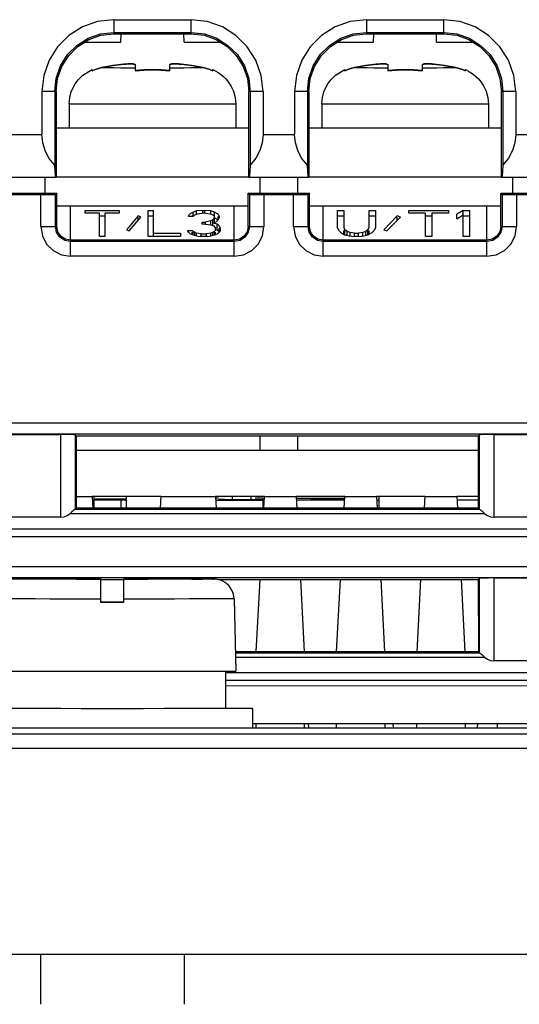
# Model space of a CAD drawing. Extents: x 0 to 420, y 0 to 297.
# Tile 3 of 27: x 197.52 to 206.22, y 32.06 to 49.19. Entities that reach past the tile are written whole.
import ezdxf

# ---------------------------------------------------------------- set-up
doc = ezdxf.new("R2010")
doc.units = 0
doc.header["$LTSCALE"] = 23.1
doc.layers.get('0').update_dxf_attribs({"linetype": 'CONTINUOUS'})

msp = doc.modelspace()

# ---------------------------------------------------------------- linework, layer by layer
at = {"color": 7, "linetype": 'CONTINUOUS'}
for p, q in [((199.158, 49.192), (199.158, 48.945)), ((199.158, 49.192), (200.508, 49.192)), ((200.508, 48.945), (200.508, 49.192)), ((203.558, 49.192), (204.908, 49.192)), ((203.558, 49.192), (203.558, 48.945)), ((204.908, 48.945), (204.908, 49.192)), ((199.157, 48.945), (200.508, 48.945)), ((199.158, 48.969), (200.508, 48.969)), ((199.283, 48.802), (199.285, 48.945)), ((200.382, 48.802), (200.38, 48.945)), ((203.557, 48.945), (204.908, 48.945)), ((203.558, 48.969), (204.908, 48.969)), ((203.683, 48.802), (203.685, 48.945)), ((204.782, 48.802), (204.78, 48.945)), ((198.652, 48.802), (199.283, 48.802)), ((200.382, 48.802), (201.013, 48.802)), ((203.052, 48.802), (203.683, 48.802)), ((204.782, 48.802), (205.413, 48.802)), ((198.835, 48.326), (198.783, 48.303)), ((199.233, 48.405), (199.233, 48.407)), ((199.533, 48.405), (199.533, 48.301)), ((200.133, 48.301), (200.133, 48.405)), ((203.235, 48.326), (203.183, 48.303)), ((203.633, 48.405), (203.633, 48.407)), ((203.933, 48.405), (203.933, 48.301)), ((204.533, 48.301), (204.533, 48.405)), ((198.62, 48.225), (198.783, 48.322)), ((198.783, 48.322), (198.783, 48.302)), ((200.883, 48.302), (200.883, 48.322)), ((203.02, 48.225), (203.183, 48.322)), ((203.183, 48.322), (203.183, 48.302)), ((205.283, 48.302), (205.283, 48.322)), ((197.908, 47.942), (197.908, 47.193)), ((198.13, 47.942), (197.908, 47.942)), ((198.155, 47.943), (198.13, 47.942)), ((198.13, 47.942), (198.13, 46.661)), ((198.155, 47.943), (198.154, 46.445)), ((201.535, 47.942), (201.51, 47.943)), ((201.511, 46.445), (201.51, 47.943)), ((201.758, 47.942), (201.535, 47.942)), ((201.535, 47.942), (201.535, 46.661)), ((201.758, 47.942), (201.758, 47.193)), ((202.53, 47.942), (202.308, 47.942)), ((202.308, 47.942), (202.308, 47.193)), ((202.555, 47.943), (202.53, 47.942)), ((202.53, 47.942), (202.53, 46.661)), ((202.555, 47.943), (202.554, 46.445)), ((205.935, 47.942), (205.91, 47.943)), ((205.911, 46.445), (205.91, 47.943)), ((206.158, 47.942), (205.935, 47.942)), ((205.935, 47.942), (205.935, 46.661)), ((206.158, 47.942), (206.158, 47.193)), ((198.383, 47.722), (198.383, 47.306)), ((201.283, 47.722), (201.283, 47.306)), ((202.783, 47.722), (202.783, 47.306)), ((205.683, 47.722), (205.683, 47.306)), ((198.158, 47.31), (198.383, 47.31)), ((198.158, 46.453), (198.158, 47.31)), ((201.508, 47.303), (198.158, 47.303)), ((201.283, 47.31), (201.508, 47.31)), ((201.508, 47.31), (201.508, 46.453)), ((202.558, 47.31), (202.783, 47.31)), ((202.558, 46.453), (202.558, 47.31)), ((205.908, 47.303), (202.558, 47.303)), ((205.683, 47.31), (205.908, 47.31)), ((205.908, 47.31), (205.908, 46.453)), ((197.358, 47.193), (197.908, 47.193)), ((201.758, 47.193), (202.308, 47.193)), ((206.158, 47.193), (206.708, 47.193)), ((198.153, 46.445), (197.112, 46.445)), ((197.787, 46.443), (197.468, 46.443)), ((198.154, 46.445), (197.787, 46.445)), ((197.787, 46.445), (197.787, 46.443)), ((197.958, 46.445), (197.958, 46.171)), ((198.154, 46.445), (198.153, 46.445)), ((201.511, 46.452), (198.154, 46.452)), ((201.868, 46.445), (201.511, 46.445)), ((201.511, 46.445), (201.512, 46.445)), ((202.553, 46.445), (201.512, 46.445)), ((201.708, 46.171), (201.708, 46.445)), ((201.868, 46.444), (201.868, 46.444)), ((202.187, 46.443), (201.868, 46.443)), ((202.554, 46.445), (202.187, 46.445)), ((202.187, 46.445), (202.187, 46.443)), ((202.358, 46.445), (202.358, 46.171)), ((202.554, 46.445), (202.553, 46.445)), ((205.911, 46.452), (202.554, 46.452)), ((206.268, 46.445), (205.911, 46.445)), ((205.911, 46.445), (205.912, 46.445)), ((206.953, 46.445), (205.912, 46.445)), ((206.108, 46.171), (206.108, 46.445)), ((197.099, 46.171), (198.166, 46.171)), ((197.89, 46.142), (197.375, 46.142)), ((198.144, 46.146), (197.89, 46.142)), ((197.89, 45.592), (197.89, 46.142)), ((198.166, 46.171), (198.144, 46.146)), ((198.144, 45.592), (198.144, 46.146)), ((198.166, 45.595), (198.166, 46.171)), ((201.499, 46.171), (202.566, 46.171)), ((201.499, 46.171), (201.521, 46.146)), ((201.499, 45.595), (201.499, 46.171)), ((201.775, 46.142), (201.521, 46.146)), ((201.521, 46.146), (201.521, 45.592)), ((202.29, 46.142), (201.775, 46.142)), ((201.775, 46.142), (201.775, 45.592)), ((202.544, 46.146), (202.29, 46.142)), ((202.29, 45.592), (202.29, 46.142)), ((202.566, 46.171), (202.544, 46.146)), ((202.544, 45.592), (202.544, 46.146)), ((202.566, 45.595), (202.566, 46.171)), ((205.899, 46.171), (206.966, 46.171)), ((205.899, 46.171), (205.921, 46.146)), ((205.899, 45.595), (205.899, 46.171)), ((206.175, 46.142), (205.921, 46.146)), ((205.921, 46.146), (205.921, 45.592)), ((206.69, 46.142), (206.175, 46.142)), ((206.175, 46.142), (206.175, 45.592)), ((198.166, 45.95), (198.408, 45.95)), ((201.258, 45.949), (198.408, 45.949)), ((198.408, 45.074), (198.408, 45.949)), ((201.258, 45.95), (201.499, 45.95)), ((201.258, 45.074), (201.258, 45.949)), ((202.566, 45.95), (202.808, 45.95)), ((205.658, 45.949), (202.808, 45.949)), ((202.808, 45.074), (202.808, 45.949)), ((205.658, 45.95), (205.899, 45.95)), ((205.658, 45.074), (205.658, 45.949)), ((198.658, 45.873), (199.253, 45.873)), ((198.658, 45.825), (198.658, 45.873)), ((198.908, 45.825), (198.658, 45.825)), ((198.908, 45.419), (198.908, 45.825)), ((198.908, 45.777), (199.002, 45.777)), ((199.253, 45.825), (199.002, 45.825)), ((199.002, 45.825), (199.002, 45.419)), ((199.253, 45.873), (199.253, 45.825)), ((199.582, 45.777), (199.379, 45.535)), ((199.426, 45.516), (199.629, 45.757)), ((199.629, 45.757), (199.582, 45.777)), ((199.582, 45.702), (199.582, 45.757)), ((199.755, 45.873), (199.849, 45.873)), ((199.755, 45.419), (199.755, 45.873)), ((199.755, 45.777), (199.849, 45.777)), ((199.849, 45.419), (199.849, 45.873)), ((200.46, 45.767), (200.476, 45.806)), ((200.539, 45.767), (200.46, 45.767)), ((200.539, 45.844), (200.476, 45.806)), ((200.601, 45.864), (200.539, 45.844)), ((200.539, 45.767), (200.539, 45.844)), ((200.539, 45.767), (200.57, 45.796)), ((200.57, 45.796), (200.617, 45.815)), ((200.711, 45.873), (200.601, 45.864)), ((200.601, 45.815), (200.601, 45.864)), ((200.617, 45.815), (200.696, 45.825)), ((200.758, 45.825), (200.696, 45.825)), ((200.711, 45.873), (200.743, 45.873)), ((200.711, 45.825), (200.711, 45.873)), ((200.852, 45.864), (200.743, 45.873)), ((200.743, 45.825), (200.743, 45.873)), ((200.758, 45.825), (200.837, 45.815)), ((200.837, 45.815), (200.884, 45.796)), ((200.915, 45.844), (200.852, 45.864)), ((200.852, 45.815), (200.852, 45.864)), ((200.884, 45.796), (200.915, 45.767)), ((200.978, 45.806), (200.915, 45.844)), ((200.915, 45.665), (200.915, 45.844)), ((200.978, 45.806), (200.993, 45.767)), ((200.978, 45.709), (200.978, 45.767)), ((200.993, 45.767), (200.993, 45.748)), ((203.058, 45.873), (203.167, 45.873)), ((203.058, 45.574), (203.058, 45.873)), ((203.058, 45.777), (203.167, 45.777)), ((203.167, 45.873), (203.167, 45.574)), ((203.604, 45.873), (203.714, 45.873)), ((203.604, 45.574), (203.604, 45.873)), ((203.604, 45.777), (203.714, 45.777)), ((203.714, 45.873), (203.714, 45.574)), ((204.097, 45.777), (203.86, 45.535)), ((203.914, 45.516), (204.151, 45.757)), ((204.151, 45.757), (204.097, 45.777)), ((204.097, 45.702), (204.097, 45.757)), ((204.297, 45.873), (204.99, 45.873)), ((204.297, 45.825), (204.297, 45.873)), ((204.589, 45.825), (204.297, 45.825)), ((204.589, 45.419), (204.589, 45.825)), ((204.589, 45.777), (204.698, 45.777)), ((204.99, 45.825), (204.698, 45.825)), ((204.698, 45.825), (204.698, 45.419)), ((204.99, 45.873), (204.99, 45.825)), ((205.245, 45.873), (205.136, 45.806)), ((205.136, 45.728), (205.136, 45.806)), ((205.136, 45.728), (205.245, 45.796)), ((205.245, 45.873), (205.354, 45.873)), ((205.245, 45.419), (205.245, 45.873)), ((205.245, 45.777), (205.354, 45.777)), ((205.354, 45.873), (205.354, 45.419)), ((197.89, 45.592), (198.144, 45.592)), ((198.144, 45.592), (198.166, 45.595)), ((200.696, 45.67), (200.758, 45.67)), ((200.696, 45.632), (200.696, 45.67)), ((200.758, 45.632), (200.696, 45.632)), ((200.852, 45.69), (200.758, 45.67)), ((200.758, 45.632), (200.758, 45.67)), ((200.758, 45.632), (200.852, 45.622)), ((200.884, 45.709), (200.852, 45.69)), ((200.852, 45.622), (200.852, 45.69)), ((200.852, 45.622), (200.899, 45.603)), ((200.915, 45.748), (200.884, 45.709)), ((200.884, 45.603), (200.884, 45.709)), ((200.884, 45.651), (200.946, 45.68)), ((200.962, 45.632), (200.884, 45.651)), ((200.899, 45.603), (200.931, 45.564)), ((200.915, 45.748), (200.968, 45.715)), ((200.946, 45.68), (200.978, 45.709)), ((200.993, 45.603), (200.962, 45.632)), ((200.962, 45.535), (200.962, 45.632)), ((200.993, 45.748), (200.978, 45.709)), ((200.993, 45.603), (201.009, 45.564)), ((201.499, 45.595), (201.521, 45.592)), ((201.521, 45.592), (201.775, 45.592)), ((202.29, 45.592), (202.544, 45.592)), ((202.544, 45.592), (202.566, 45.595)), ((205.899, 45.595), (205.921, 45.592)), ((205.921, 45.592), (206.175, 45.592)), ((199.002, 45.419), (198.908, 45.419)), ((199.379, 45.535), (199.426, 45.516)), ((200.319, 45.419), (199.755, 45.419)), ((199.849, 45.477), (200.319, 45.477)), ((200.319, 45.477), (200.319, 45.419)), ((200.445, 45.525), (200.523, 45.525)), ((200.46, 45.496), (200.445, 45.525)), ((200.46, 45.496), (200.492, 45.467)), ((200.492, 45.467), (200.539, 45.448)), ((200.523, 45.525), (200.539, 45.506)), ((200.523, 45.448), (200.523, 45.496)), ((200.57, 45.487), (200.539, 45.506)), ((200.539, 45.448), (200.539, 45.506)), ((200.539, 45.448), (200.601, 45.429)), ((200.601, 45.477), (200.57, 45.487)), ((200.57, 45.448), (200.57, 45.487)), ((200.68, 45.467), (200.601, 45.477)), ((200.601, 45.429), (200.601, 45.477)), ((200.601, 45.429), (200.664, 45.419)), ((200.79, 45.419), (200.664, 45.419)), ((200.68, 45.467), (200.774, 45.467)), ((200.68, 45.429), (200.68, 45.467)), ((200.852, 45.477), (200.774, 45.467)), ((200.774, 45.419), (200.774, 45.467)), ((200.79, 45.419), (200.852, 45.429)), ((200.884, 45.487), (200.852, 45.477)), ((200.852, 45.419), (200.852, 45.477)), ((200.852, 45.429), (200.915, 45.448)), ((200.915, 45.506), (200.884, 45.487)), ((200.884, 45.448), (200.884, 45.487)), ((200.915, 45.506), (200.931, 45.525)), ((200.915, 45.448), (200.915, 45.506)), ((200.915, 45.448), (200.962, 45.467)), ((200.931, 45.525), (200.931, 45.564)), ((200.931, 45.448), (200.931, 45.496)), ((200.938, 45.541), (200.962, 45.535)), ((200.962, 45.535), (200.993, 45.506)), ((200.962, 45.467), (200.993, 45.496)), ((200.993, 45.506), (200.993, 45.564)), ((201.009, 45.525), (200.993, 45.496)), ((201.009, 45.564), (201.009, 45.525)), ((203.076, 45.525), (203.058, 45.574)), ((203.076, 45.525), (203.112, 45.487)), ((203.112, 45.487), (203.185, 45.448)), ((203.167, 45.574), (203.185, 45.535)), ((203.167, 45.477), (203.167, 45.525)), ((203.167, 45.477), (203.179, 45.451)), ((203.222, 45.506), (203.185, 45.535)), ((203.185, 45.438), (203.185, 45.535)), ((203.185, 45.448), (203.258, 45.429)), ((203.276, 45.487), (203.222, 45.506)), ((203.222, 45.448), (203.222, 45.506)), ((203.258, 45.429), (203.349, 45.419)), ((203.349, 45.477), (203.276, 45.487)), ((203.276, 45.429), (203.276, 45.487)), ((203.349, 45.477), (203.422, 45.477)), ((203.349, 45.429), (203.349, 45.477)), ((203.422, 45.419), (203.349, 45.419)), ((203.495, 45.487), (203.422, 45.477)), ((203.422, 45.419), (203.422, 45.477)), ((203.422, 45.419), (203.513, 45.429)), ((203.55, 45.506), (203.495, 45.487)), ((203.495, 45.419), (203.495, 45.487)), ((203.513, 45.429), (203.586, 45.448)), ((203.586, 45.535), (203.55, 45.506)), ((203.55, 45.448), (203.55, 45.506)), ((203.586, 45.535), (203.604, 45.574)), ((203.586, 45.438), (203.586, 45.535)), ((203.586, 45.448), (203.659, 45.487)), ((203.592, 45.451), (203.604, 45.477)), ((203.604, 45.477), (203.604, 45.525)), ((203.659, 45.487), (203.696, 45.525)), ((203.714, 45.574), (203.696, 45.525)), ((203.86, 45.535), (203.914, 45.516)), ((204.698, 45.419), (204.589, 45.419)), ((205.354, 45.419), (205.245, 45.419)), ((201.258, 45.354), (198.408, 45.354)), ((201.258, 45.329), (198.408, 45.329)), ((205.658, 45.354), (202.808, 45.354)), ((205.658, 45.329), (202.808, 45.329)), ((201.258, 45.074), (198.408, 45.074)), ((205.658, 45.074), (202.808, 45.074)), ((187.653, 42.177), (216.362, 42.177)), ((215.625, 41.977), (188.39, 41.977)), ((196.28, 41.975), (198.235, 41.975)), ((198.235, 40.535), (198.235, 41.975)), ((198.485, 41.965), (198.504, 41.947)), ((198.485, 41.965), (198.485, 40.671)), ((198.504, 41.947), (198.503, 40.689)), ((198.504, 41.947), (205.511, 41.947)), ((201.708, 41.695), (201.708, 41.947)), ((202.358, 41.947), (202.358, 41.695)), ((205.53, 41.965), (205.511, 41.947)), ((205.512, 40.689), (205.511, 41.947)), ((205.53, 40.67), (205.53, 41.965)), ((205.78, 41.975), (207.735, 41.975)), ((205.78, 41.975), (205.78, 40.535)), ((205.511, 41.695), (198.504, 41.695)), ((198.504, 40.894), (198.783, 40.894)), ((199.982, 40.895), (198.783, 40.895)), ((198.783, 40.894), (198.794, 40.689)), ((198.818, 40.689), (198.818, 40.895)), ((198.818, 40.853), (199.383, 40.853)), ((199.283, 40.83), (198.818, 40.83)), ((199.383, 40.828), (199.283, 40.828)), ((199.283, 40.828), (199.283, 40.689)), ((199.383, 40.689), (199.383, 40.895)), ((199.971, 40.689), (199.982, 40.894)), ((199.982, 40.894), (200.933, 40.894)), ((201.782, 40.895), (200.933, 40.895)), ((200.933, 40.894), (200.944, 40.689)), ((200.983, 40.865), (200.933, 40.865)), ((201.014, 40.843), (200.983, 40.842)), ((201.1, 40.843), (201.014, 40.843)), ((201.098, 40.842), (201.228, 40.842)), ((201.223, 40.895), (201.223, 40.842)), ((201.228, 40.842), (201.383, 40.841)), ((201.383, 40.841), (201.536, 40.842)), ((201.536, 40.842), (201.665, 40.842)), ((201.543, 40.895), (201.543, 40.842)), ((201.723, 40.866), (201.623, 40.866)), ((201.665, 40.842), (201.751, 40.842)), ((201.758, 40.867), (201.723, 40.866)), ((201.779, 40.842), (201.753, 40.843)), ((201.782, 40.828), (201.758, 40.828)), ((201.758, 40.689), (201.758, 40.824)), ((201.771, 40.689), (201.782, 40.894)), ((201.782, 40.894), (202.333, 40.894)), ((203.182, 40.895), (202.333, 40.895)), ((202.333, 40.894), (202.344, 40.689)), ((202.333, 40.863), (203.182, 40.863)), ((203.182, 40.828), (202.333, 40.828)), ((202.583, 40.841), (203.182, 40.841)), ((202.583, 40.833), (202.583, 40.841)), ((203.171, 40.689), (203.182, 40.894)), ((203.182, 40.894), (203.733, 40.894)), ((204.582, 40.895), (203.733, 40.895)), ((203.733, 40.894), (203.744, 40.689)), ((203.783, 40.828), (203.733, 40.828)), ((203.783, 40.689), (203.783, 40.895)), ((204.571, 40.689), (204.582, 40.894)), ((204.582, 40.894), (205.133, 40.894)), ((205.512, 40.895), (205.133, 40.895)), ((205.133, 40.894), (205.144, 40.689)), ((205.512, 40.828), (205.133, 40.828)), ((198.485, 40.672), (198.458, 40.649)), ((198.485, 40.67), (198.503, 40.689)), ((198.485, 40.67), (205.531, 40.67)), ((205.512, 40.689), (198.503, 40.689)), ((205.512, 40.689), (205.53, 40.67)), ((198.235, 40.535), (196.28, 40.535)), ((205.623, 40.592), (198.392, 40.592)), ((207.735, 40.535), (205.78, 40.535)), ((188.058, 40.331), (215.957, 40.331)), ((216.362, 40.193), (187.653, 40.193)), ((187.653, 39.677), (216.362, 39.677)), ((215.625, 39.477), (188.39, 39.477)), ((196.28, 39.475), (198.235, 39.475)), ((197.578, 39.457), (197.453, 39.456)), ((197.764, 39.457), (197.566, 39.457)), ((197.963, 39.458), (197.724, 39.457)), ((198.258, 39.458), (197.921, 39.458)), ((198.508, 39.459), (198.123, 39.458)), ((198.235, 39.458), (198.235, 39.475)), ((198.933, 39.459), (198.408, 39.458)), ((198.485, 39.465), (198.492, 39.458)), ((198.508, 39.456), (198.933, 39.456)), ((198.508, 39.455), (198.508, 39.456)), ((198.933, 39.455), (198.508, 39.455)), ((198.665, 39.459), (198.933, 39.459)), ((198.933, 39.459), (198.933, 39.456)), ((198.933, 39.051), (198.933, 39.455)), ((198.933, 39.449), (199.333, 39.449)), ((199.333, 39.459), (199.86, 39.458)), ((199.333, 39.456), (199.333, 39.459)), ((199.333, 39.456), (199.758, 39.456)), ((199.758, 39.455), (199.333, 39.455)), ((199.333, 39.051), (199.333, 39.455)), ((199.758, 39.456), (199.758, 39.455)), ((199.82, 39.458), (200.146, 39.458)), ((200.426, 39.458), (200.018, 39.458)), ((200.346, 39.458), (200.542, 39.457)), ((200.517, 39.457), (200.699, 39.457)), ((200.843, 39.456), (200.699, 39.457)), ((200.888, 39.456), (200.812, 39.456)), ((200.881, 39.456), (200.904, 39.455)), ((200.972, 39.449), (205.513, 39.449)), ((201.009, 39.449), (201.009, 39.439)), ((201.64, 38.187), (201.706, 39.449)), ((202.409, 39.449), (202.475, 38.187)), ((203.04, 38.187), (203.106, 39.449)), ((203.809, 39.449), (203.875, 38.187)), ((204.44, 38.187), (204.506, 39.449)), ((205.209, 39.449), (205.275, 38.187)), ((205.53, 39.465), (205.513, 39.449)), ((205.514, 38.187), (205.513, 39.449)), ((205.53, 38.171), (205.53, 39.465)), ((205.78, 39.475), (207.735, 39.475)), ((205.78, 39.475), (205.78, 38.035)), ((201.254, 39.113), (201.283, 37.855)), ((198.933, 39.059), (199.333, 39.059)), ((199.333, 39.051), (198.933, 39.051)), ((205.514, 38.187), (201.275, 38.187)), ((201.275, 38.17), (205.53, 38.17)), ((205.623, 38.092), (201.277, 38.092)), ((205.53, 38.17), (205.514, 38.187)), ((207.735, 38.035), (205.78, 38.035)), ((201.104, 37.853), (201.104, 37.205)), ((201.104, 37.831), (210.519, 37.831)), ((210.516, 37.69), (201.104, 37.69)), ((201.104, 37.6), (210.514, 37.606)), ((198.239, 37.201), (197.883, 37.201)), ((201.583, 36.865), (201.583, 37.205)), ((188.121, 36.865), (214.394, 36.865)), ((201.583, 36.942), (208.383, 36.942)), ((201.633, 36.942), (201.633, 36.865)), ((202.483, 36.865), (202.483, 36.942)), ((202.553, 36.865), (202.549, 36.942)), ((203.033, 36.942), (203.033, 36.865)), ((203.883, 36.865), (203.883, 36.942)), ((204.021, 36.942), (204.025, 36.865)), ((204.433, 36.942), (204.433, 36.865)), ((205.283, 36.865), (205.283, 36.942)), ((205.494, 36.942), (205.49, 36.865)), ((205.833, 36.942), (205.833, 36.865)), ((215.058, 36.757), (187.458, 36.757)), ((215.058, 36.508), (187.458, 36.508)), ((187.458, 32.929), (215.058, 32.929)), ((197.883, 32.929), (197.883, 32.055)), ((200.383, 32.929), (200.383, 32.055))]:
    msp.add_line(p, q, dxfattribs=at)
for points in [[(199.158, 49.192), (198.878, 49.16), (198.614, 49.067), (198.378, 48.919), (198.181, 48.721), (198.032, 48.485), (197.939, 48.221), (197.908, 47.942)], [(201.758, 47.942), (201.726, 48.221), (201.633, 48.485), (201.484, 48.721), (201.287, 48.919), (201.051, 49.067), (200.787, 49.16), (200.508, 49.192)], [(203.558, 49.192), (203.278, 49.16), (203.014, 49.067), (202.778, 48.919), (202.581, 48.721), (202.432, 48.485), (202.339, 48.221), (202.308, 47.942)], [(206.158, 47.942), (206.126, 48.221), (206.033, 48.485), (205.884, 48.721), (205.687, 48.919), (205.451, 49.067), (205.187, 49.16), (204.908, 49.192)], [(198.13, 47.942), (198.156, 48.171), (198.232, 48.388), (198.354, 48.583), (198.517, 48.745), (198.712, 48.868), (198.929, 48.944), (199.158, 48.969)], [(198.154, 47.94), (198.18, 48.167), (198.255, 48.379), (198.374, 48.568), (198.532, 48.726), (198.722, 48.846), (198.933, 48.92), (199.157, 48.945)], [(200.508, 48.969), (200.736, 48.944), (200.953, 48.868), (201.148, 48.745), (201.311, 48.583), (201.433, 48.388), (201.509, 48.171), (201.535, 47.942)], [(200.508, 48.945), (200.732, 48.92), (200.943, 48.846), (201.133, 48.726), (201.291, 48.568), (201.41, 48.379), (201.485, 48.167), (201.511, 47.94)], [(202.53, 47.942), (202.556, 48.171), (202.632, 48.388), (202.754, 48.583), (202.917, 48.745), (203.112, 48.868), (203.329, 48.944), (203.558, 48.969)], [(202.554, 47.94), (202.58, 48.167), (202.655, 48.379), (202.774, 48.568), (202.932, 48.726), (203.122, 48.846), (203.333, 48.92), (203.557, 48.945)], [(204.908, 48.969), (205.136, 48.944), (205.353, 48.868), (205.548, 48.745), (205.711, 48.583), (205.833, 48.388), (205.909, 48.171), (205.935, 47.942)], [(204.908, 48.945), (205.132, 48.92), (205.343, 48.846), (205.533, 48.726), (205.691, 48.568), (205.81, 48.379), (205.885, 48.167), (205.911, 47.94)], [(198.783, 48.302), (198.835, 48.325), (198.89, 48.343), (198.947, 48.357)], [(198.947, 48.359), (198.89, 48.345), (198.835, 48.326)], [(199.233, 48.407), (199.144, 48.394), (199.049, 48.378), (198.947, 48.359)], [(198.947, 48.357), (199.049, 48.377), (199.144, 48.392), (199.233, 48.405)], [(198.947, 48.357), (199.003, 48.357), (199.078, 48.357), (199.171, 48.357), (199.28, 48.356), (199.401, 48.356), (199.533, 48.356)], [(199.517, 48.418), (199.499, 48.421), (199.474, 48.423), (199.442, 48.423), (199.406, 48.423), (199.368, 48.42), (199.328, 48.417), (199.283, 48.413), (199.233, 48.407)], [(199.233, 48.405), (199.285, 48.412), (199.331, 48.416), (199.372, 48.419), (199.411, 48.421), (199.447, 48.422), (199.478, 48.421), (199.501, 48.419), (199.518, 48.415), (199.529, 48.411), (199.533, 48.405)], [(199.533, 48.407), (199.528, 48.413), (199.517, 48.418)], [(200.133, 48.405), (200.137, 48.411), (200.149, 48.416), (200.166, 48.419), (200.191, 48.421), (200.223, 48.422), (200.259, 48.421), (200.297, 48.419), (200.337, 48.416), (200.382, 48.411), (200.433, 48.405)], [(200.147, 48.417), (200.136, 48.413), (200.133, 48.407)], [(200.133, 48.356), (200.264, 48.356), (200.385, 48.356), (200.494, 48.357), (200.587, 48.357), (200.662, 48.357), (200.718, 48.357)], [(200.433, 48.407), (200.38, 48.413), (200.334, 48.418), (200.293, 48.421), (200.254, 48.423), (200.218, 48.423), (200.187, 48.423), (200.164, 48.421), (200.147, 48.417)], [(200.718, 48.359), (200.616, 48.378), (200.521, 48.394), (200.433, 48.407)], [(200.433, 48.405), (200.521, 48.392), (200.616, 48.377), (200.718, 48.357)], [(200.883, 48.303), (200.83, 48.326), (200.775, 48.345), (200.718, 48.359)], [(200.718, 48.357), (200.775, 48.343), (200.83, 48.325), (200.883, 48.302)], [(203.183, 48.302), (203.235, 48.325), (203.29, 48.343), (203.347, 48.357)], [(203.347, 48.359), (203.29, 48.345), (203.235, 48.326)], [(203.633, 48.407), (203.544, 48.394), (203.449, 48.378), (203.347, 48.359)], [(203.347, 48.357), (203.449, 48.377), (203.544, 48.392), (203.633, 48.405)], [(203.347, 48.357), (203.403, 48.357), (203.478, 48.357), (203.571, 48.357), (203.68, 48.356), (203.801, 48.356), (203.933, 48.356)], [(203.917, 48.418), (203.899, 48.421), (203.874, 48.423), (203.842, 48.423), (203.806, 48.423), (203.768, 48.42), (203.728, 48.417), (203.683, 48.413), (203.633, 48.407)], [(203.633, 48.405), (203.685, 48.412), (203.731, 48.416), (203.772, 48.419), (203.811, 48.421), (203.847, 48.422), (203.878, 48.421), (203.901, 48.419), (203.918, 48.415), (203.929, 48.411), (203.933, 48.405)], [(203.933, 48.407), (203.928, 48.413), (203.917, 48.418)], [(204.533, 48.405), (204.537, 48.411), (204.549, 48.416), (204.566, 48.419), (204.591, 48.421), (204.623, 48.422), (204.659, 48.421), (204.697, 48.419), (204.737, 48.416), (204.782, 48.411), (204.833, 48.405)], [(204.547, 48.417), (204.536, 48.413), (204.533, 48.407)], [(204.533, 48.356), (204.664, 48.356), (204.785, 48.356), (204.894, 48.357), (204.987, 48.357), (205.062, 48.357), (205.118, 48.357)], [(204.833, 48.407), (204.78, 48.413), (204.734, 48.418), (204.693, 48.421), (204.654, 48.423), (204.618, 48.423), (204.587, 48.423), (204.564, 48.421), (204.547, 48.417)], [(205.118, 48.359), (205.016, 48.378), (204.921, 48.394), (204.833, 48.407)], [(204.833, 48.405), (204.921, 48.392), (205.016, 48.377), (205.118, 48.357)], [(205.283, 48.303), (205.23, 48.326), (205.175, 48.345), (205.118, 48.359)], [(205.118, 48.357), (205.175, 48.343), (205.23, 48.325), (205.283, 48.302)], [(198.383, 47.722), (198.393, 47.838), (198.419, 47.935), (198.451, 48.013), (198.489, 48.078), (198.54, 48.146), (198.584, 48.193), (198.62, 48.225)], [(200.133, 48.305), (199.983, 48.32), (199.833, 48.324), (199.682, 48.32), (199.533, 48.305)], [(199.533, 48.301), (199.682, 48.315), (199.833, 48.32), (199.983, 48.315), (200.133, 48.301)], [(200.883, 48.322), (200.894, 48.317), (200.935, 48.298), (200.974, 48.275), (201.018, 48.246), (201.067, 48.205), (201.111, 48.163), (201.159, 48.103), (201.205, 48.031), (201.242, 47.947), (201.272, 47.838), (201.283, 47.722)], [(202.783, 47.722), (202.793, 47.838), (202.819, 47.935), (202.851, 48.013), (202.889, 48.078), (202.94, 48.146), (202.984, 48.193), (203.02, 48.225)], [(204.533, 48.305), (204.383, 48.32), (204.233, 48.324), (204.082, 48.32), (203.933, 48.305)], [(203.933, 48.301), (204.082, 48.315), (204.233, 48.32), (204.383, 48.315), (204.533, 48.301)], [(205.283, 48.322), (205.294, 48.317), (205.335, 48.298), (205.374, 48.275), (205.418, 48.246), (205.467, 48.205), (205.511, 48.163), (205.559, 48.103), (205.605, 48.031), (205.642, 47.947), (205.672, 47.838), (205.683, 47.722)], [(201.283, 47.722), (201.265, 47.722), (201.212, 47.721), (201.124, 47.721), (201.006, 47.72), (200.858, 47.72), (200.685, 47.72), (200.491, 47.72), (200.281, 47.719), (200.059, 47.719), (199.833, 47.719), (199.606, 47.719), (199.384, 47.719), (199.174, 47.72), (198.98, 47.72), (198.807, 47.72), (198.659, 47.72), (198.541, 47.721), (198.453, 47.721), (198.4, 47.722), (198.383, 47.722)], [(205.683, 47.722), (205.665, 47.722), (205.612, 47.721), (205.524, 47.721), (205.406, 47.72), (205.258, 47.72), (205.085, 47.72), (204.891, 47.72), (204.681, 47.719), (204.459, 47.719), (204.233, 47.719), (204.006, 47.719), (203.784, 47.719), (203.574, 47.72), (203.38, 47.72), (203.207, 47.72), (203.059, 47.72), (202.941, 47.721), (202.853, 47.721), (202.8, 47.722), (202.783, 47.722)], [(198.13, 46.661), (198.03, 46.782), (197.962, 46.913), (197.921, 47.05), (197.908, 47.193)], [(201.758, 47.193), (201.744, 47.051), (201.703, 46.914), (201.635, 46.783), (201.535, 46.661)], [(202.53, 46.661), (202.43, 46.782), (202.362, 46.913), (202.321, 47.05), (202.308, 47.193)], [(206.158, 47.193), (206.144, 47.051), (206.103, 46.914), (206.035, 46.783), (205.935, 46.661)], [(198.153, 46.445), (198.144, 46.472), (198.137, 46.546), (198.13, 46.661)], [(201.535, 46.661), (201.528, 46.546), (201.521, 46.472), (201.512, 46.445)], [(202.553, 46.445), (202.544, 46.472), (202.537, 46.546), (202.53, 46.661)], [(205.935, 46.661), (205.928, 46.546), (205.921, 46.472), (205.912, 46.445)], [(197.89, 45.592), (197.916, 45.431), (197.989, 45.287), (198.103, 45.173), (198.247, 45.1), (198.408, 45.074)], [(198.408, 45.329), (198.307, 45.349), (198.221, 45.406), (198.164, 45.491), (198.144, 45.592)], [(198.408, 45.353), (198.314, 45.372), (198.237, 45.424), (198.185, 45.502), (198.166, 45.595)], [(201.499, 45.595), (201.48, 45.502), (201.428, 45.424), (201.351, 45.372), (201.258, 45.353)], [(201.258, 45.074), (201.418, 45.1), (201.562, 45.173), (201.676, 45.287), (201.749, 45.431), (201.775, 45.592)], [(201.521, 45.592), (201.501, 45.491), (201.444, 45.406), (201.358, 45.349), (201.258, 45.329)], [(202.29, 45.592), (202.316, 45.431), (202.389, 45.287), (202.503, 45.173), (202.647, 45.1), (202.808, 45.074)], [(202.808, 45.329), (202.707, 45.349), (202.621, 45.406), (202.564, 45.491), (202.544, 45.592)], [(202.808, 45.353), (202.714, 45.372), (202.637, 45.424), (202.585, 45.502), (202.566, 45.595)], [(205.899, 45.595), (205.88, 45.502), (205.828, 45.424), (205.751, 45.372), (205.658, 45.353)], [(205.658, 45.074), (205.818, 45.1), (205.962, 45.173), (206.076, 45.287), (206.149, 45.431), (206.175, 45.592)], [(205.921, 45.592), (205.901, 45.491), (205.844, 45.406), (205.758, 45.349), (205.658, 45.329)], [(198.485, 41.965), (198.463, 41.969), (198.408, 41.972), (198.329, 41.974), (198.235, 41.975)], [(205.78, 41.975), (205.686, 41.974), (205.607, 41.972), (205.552, 41.969), (205.53, 41.965)], [(201.758, 40.824), (201.723, 40.824), (201.623, 40.823), (201.464, 40.823), (201.259, 40.822), (201.019, 40.822), (200.937, 40.822)], [(200.983, 40.842), (201.012, 40.842), (201.098, 40.842)], [(198.458, 40.649), (198.431, 40.625), (198.392, 40.592)], [(205.623, 40.592), (205.599, 40.613), (205.579, 40.63), (205.563, 40.644), (205.55, 40.655), (205.541, 40.662), (205.535, 40.667), (205.531, 40.67)], [(198.235, 40.535), (198.294, 40.541), (198.346, 40.561), (198.392, 40.592)], [(205.623, 40.592), (205.67, 40.561), (205.722, 40.541), (205.78, 40.535)], [(198.933, 39.452), (198.651, 39.452), (198.382, 39.452), (198.133, 39.452), (197.911, 39.453), (197.72, 39.453), (197.566, 39.454), (197.453, 39.454), (197.384, 39.455), (197.361, 39.455)], [(198.485, 39.465), (198.463, 39.469), (198.408, 39.472), (198.329, 39.474), (198.235, 39.475)], [(200.904, 39.455), (200.881, 39.455), (200.812, 39.454), (200.699, 39.454), (200.545, 39.453), (200.354, 39.453), (200.132, 39.452), (199.883, 39.452), (199.614, 39.452), (199.333, 39.452)], [(200.776, 39.457), (200.742, 39.457), (200.591, 39.457)], [(201.254, 39.113), (201.242, 39.196), (201.217, 39.262), (201.188, 39.31), (201.16, 39.344), (201.136, 39.368), (201.115, 39.384), (201.098, 39.397), (201.056, 39.42), (201.006, 39.44), (200.982, 39.446), (200.967, 39.449), (200.958, 39.451), (200.944, 39.453), (200.93, 39.454), (200.921, 39.455), (200.914, 39.455), (200.91, 39.455), (200.905, 39.455), (200.9, 39.456), (200.888, 39.456)], [(205.78, 39.475), (205.686, 39.474), (205.607, 39.472), (205.552, 39.469), (205.53, 39.465)], [(198.933, 39.109), (198.624, 39.109), (198.327, 39.109), (198.047, 39.109), (197.79, 39.11), (197.563, 39.11), (197.37, 39.111), (197.216, 39.111), (197.103, 39.112), (197.034, 39.112), (197.011, 39.113)], [(201.254, 39.113), (201.231, 39.112), (201.162, 39.112), (201.049, 39.111), (200.895, 39.111), (200.702, 39.11), (200.475, 39.11), (200.218, 39.109), (199.938, 39.109), (199.641, 39.109), (199.332, 39.109)], [(205.623, 38.092), (205.59, 38.12), (205.565, 38.142), (205.547, 38.157), (205.536, 38.166), (205.53, 38.173)], [(205.623, 38.092), (205.67, 38.061), (205.722, 38.041), (205.78, 38.035)], [(197.078, 37.854), (197.196, 37.853), (197.356, 37.853), (197.556, 37.852), (197.792, 37.852)], [(197.792, 37.852), (198.057, 37.851), (198.346, 37.851), (198.653, 37.851), (198.971, 37.851), (199.292, 37.851), (199.61, 37.851), (199.917, 37.851), (200.206, 37.851)], [(200.206, 37.851), (200.471, 37.852), (200.707, 37.852), (200.907, 37.853), (201.068, 37.853)], [(201.068, 37.853), (201.186, 37.854), (201.258, 37.855), (201.283, 37.855)], [(197.883, 37.201), (197.607, 37.201), (197.339, 37.202)], [(200.66, 37.201), (200.357, 37.201), (200.028, 37.201), (199.678, 37.2), (199.317, 37.2), (198.951, 37.2), (198.589, 37.2), (198.239, 37.201)], [(201.157, 37.202), (200.928, 37.202), (200.66, 37.201)], [(201.104, 37.208), (201.155, 37.208), (201.338, 37.207), (201.473, 37.207), (201.555, 37.206), (201.583, 37.205)], [(201.583, 37.205), (201.555, 37.204), (201.473, 37.204), (201.34, 37.203), (201.157, 37.202)]]:
    msp.add_lwpolyline(points, dxfattribs=at)

doc.saveas('drawing.dxf')
